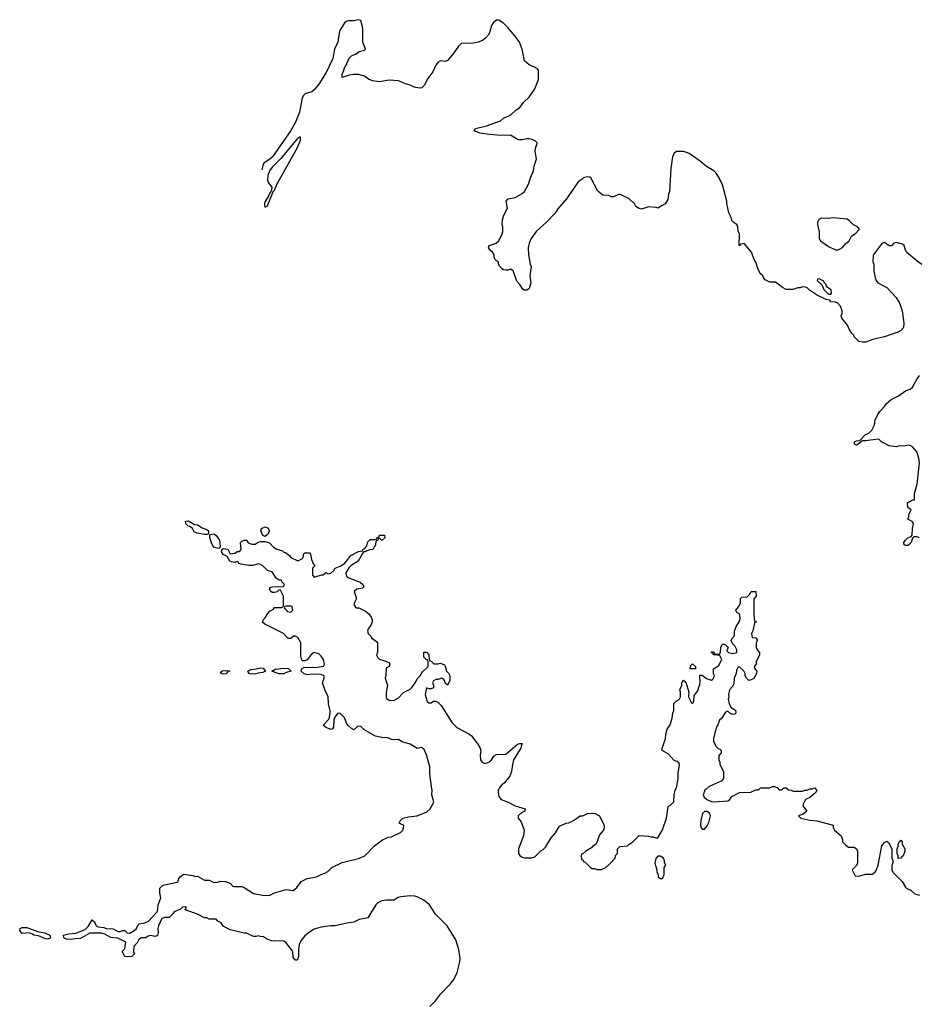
# Model space of a CAD drawing. Header units: inches. Extents: x 2347120 to 2490770, y 707513 to 877705.
# Tile 81 of 132: x 2380229 to 2387928, y 858159 to 866582. Entities that reach past the tile are written whole.
import ezdxf

# ---------------------------------------------------------------- set-up
doc = ezdxf.new("R2010")
doc.units = ezdxf.units.IN
doc.header["$MEASUREMENT"] = 0
doc.layers.add('C3885', color=7, linetype='Continuous')
doc.layers.add('C3886', color=7, linetype='Continuous')

msp = doc.modelspace()

# ---------------------------------------------------------------- linework, layer by layer
at = {"layer": 'C3885', "color": 5, "elevation": 120}
for points in [[(2383739.1, 858140.9), (2383789, 858190), (2383830, 858246), (2383914, 858330), (2383944, 858370), (2383974, 858430), (2383994, 858510), (2383999, 858550), (2383988.4, 858628.4), (2383962, 858710), (2383888, 858830), (2383788.7, 858930), (2383735.3, 859010), (2383688.7, 859050), (2383630, 859079.3), (2383610, 859085.2), (2383570, 859086), (2383490, 859078), (2383468.4, 859071.6), (2383430, 859049.3), (2383370, 859049.4), (2383330, 859043.7), (2383294.2, 859025.8), (2383277.3, 859010), (2383210, 858899), (2383134.4, 858885.6), (2383090, 858861.2), (2383030, 858852.7), (2382930.7, 858829.3), (2382890, 858829), (2382810, 858819.3), (2382750, 858801.2), (2382710, 858777.2), (2382670, 858744), (2382636.8, 858703.2), (2382621, 858670), (2382616, 858630), (2382616.3, 858570), (2382610, 858546), (2382602, 858538), (2382590, 858535.3), (2382570, 858558), (2382566.6, 858606.6), (2382560.1, 858620.1), (2382510, 858684), (2382490, 858699), (2382450, 858702), (2382410, 858698), (2382383.1, 858703.1), (2382340.4, 858720.4), (2382316.4, 858736.4), (2382290, 858738), (2382270, 858746), (2382250, 858738), (2382230, 858738), (2382170, 858768), (2382150, 858768.7), (2382030, 858795.3), (2381970, 858828), (2381954.6, 858854.6), (2381926, 858870), (2381910, 858886), (2381850, 858888), (2381830, 858898), (2381810, 858898), (2381750, 858928.7), (2381660.2, 858960.2), (2381646, 858970), (2381658, 858990), (2381650, 858991.6), (2381622, 858990), (2381606.4, 858973.6), (2381551.3, 858950), (2381543.9, 858936.1), (2381510, 858902), (2381470, 858901.7), (2381446.1, 858893.9), (2381416, 858830), (2381411.1, 858808.9), (2381414.8, 858770), (2381410, 858748), (2381390, 858738), (2381350, 858748), (2381330, 858742), (2381310, 858729), (2381271.3, 858728.7), (2381250, 858714), (2381235.3, 858684.7), (2381207.1, 858652.9), (2381204.7, 858610), (2381211.3, 858590), (2381190, 858569), (2381150, 858564), (2381129.2, 858569.2), (2381110, 858606), (2381110, 858614), (2381130, 858634), (2381139, 858690), (2381070, 858723.6), (2381009.7, 858729.7), (2380958.9, 858758.9), (2380930, 858766.6), (2380830, 858766.3), (2380750, 858722), (2380700.4, 858719.6), (2380670, 858712), (2380630, 858717), (2380607.8, 858727.8), (2380605.2, 858750), (2380650, 858762.6), (2380710, 858767.7), (2380790, 858798.4), (2380816.6, 858823.4), (2380850, 858882), (2380870, 858864.7), (2380884.4, 858830), (2380901.1, 858821.1), (2380950, 858816.4), (2380970, 858807.7), (2381030, 858806), (2381070, 858783.1), (2381090, 858782.4), (2381110, 858791), (2381130, 858791.3), (2381150.6, 858770.6), (2381171.8, 858768.2), (2381209.3, 858790), (2381230, 858807.7), (2381242, 858838), (2381251.9, 858848.1), (2381290, 858853), (2381330, 858866.4), (2381405.2, 858950), (2381412.3, 858970), (2381414, 859010), (2381437.2, 859070), (2381428.4, 859111.6), (2381430, 859152), (2381450, 859172), (2381470, 859182), (2381576.4, 859203.6), (2381586, 859210), (2381588, 859230), (2381602, 859250), (2381630, 859272), (2381710, 859262), (2381730, 859252), (2381750, 859254), (2381810, 859222), (2381850, 859222), (2381890, 859202), (2381923.6, 859203.6), (2381950, 859211), (2381990.9, 859210.9), (2382030, 859194), (2382054, 859170), (2382065.4, 859165.4), (2382130, 859166), (2382150, 859158), (2382230, 859106.8), (2382310, 859093.4), (2382350, 859090.7), (2382370, 859094), (2382410, 859114), (2382510, 859141), (2382570, 859132), (2382600.4, 859159.6), (2382638, 859210), (2382690, 859236), (2382769.1, 859250.9), (2382809.3, 859270.7), (2382840.2, 859279.8), (2382866, 859294), (2382902, 859330), (2382990, 859373), (2383130, 859405.5), (2383182, 859430), (2383265.6, 859514.4), (2383334.6, 859565.4), (2383386, 859590), (2383410, 859592), (2383488, 859630), (2383508, 859650), (2383515.3, 859664.7), (2383518, 859690), (2383478, 859710), (2383488.7, 859730), (2383508.7, 859750), (2383556.4, 859763.6), (2383630, 859770.6), (2383714.8, 859805.2), (2383742, 859830), (2383770, 859882), (2383773.2, 859890), (2383757.2, 859950), (2383758, 859990), (2383756.8, 860000)], [(2384329.8, 860000), (2384324.9, 859990), (2384323, 859970), (2384330, 859938), (2384351, 859910), (2384410, 859887.7), (2384470, 859855.5), (2384554, 859830), (2384551.3, 859810), (2384524.1, 859795.9), (2384496, 859770), (2384496, 859750), (2384521.4, 859721.4), (2384546.8, 859650), (2384539.8, 859600.2), (2384498, 859490), (2384498, 859450), (2384510, 859432), (2384530, 859418), (2384551.6, 859411.6), (2384610, 859411.3), (2384638, 859422), (2384690, 859472), (2384710, 859482), (2384730, 859502), (2384776.5, 859583.5), (2384815.5, 859624.5), (2384850, 859682), (2384906, 859710), (2384930, 859712), (2384968.9, 859731.1), (2385026, 859770), (2385050, 859772), (2385089.3, 859790.7), (2385130, 859794.8), (2385154, 859790), (2385190.9, 859770.9), (2385231.3, 859690), (2385231.3, 859670), (2385224.7, 859650), (2385191.3, 859610), (2385162, 859530), (2385131.6, 859508.4), (2385123.6, 859496.4), (2385074, 859470), (2385050, 859446), (2385038, 859442), (2385034, 859430), (2385038, 859398), (2385052.7, 859392.7), (2385058, 859378), (2385070, 859374), (2385114, 859330), (2385130, 859322), (2385150, 859322), (2385170, 859312), (2385207.3, 859312.7), (2385246, 859330), (2385280.4, 859359.6), (2385326, 859410), (2385328.4, 859431.6), (2385346, 859450), (2385346, 859490), (2385366, 859510), (2385430, 859514), (2385446, 859530), (2385474.6, 859545.4), (2385530, 859602), (2385610, 859598), (2385630, 859591.3), (2385650.9, 859590.9), (2385670, 859582), (2385690, 859582), (2385730, 859652), (2385766, 859750), (2385778, 859850), (2385798, 859862), (2385828, 859890), (2385829, 859950), (2385839, 859990), (2385844, 860000)], [(2386103.9, 860000), (2386092, 859990), (2386078, 859950), (2386086, 859930), (2386111, 859910), (2386150, 859893), (2386170, 859890.5), (2386290, 859901), (2386308, 859910), (2386324.7, 859935.3), (2386390, 859972), (2386487.3, 859972.7), (2386530, 859994), (2386550, 859994), (2386556.7, 860000)], [(2386724, 860000), (2386730, 859994), (2386750, 859994), (2386756.7, 860000)], [(2386803.3, 860000), (2386810, 859994), (2386831.6, 859991.6), (2386850, 859982), (2386930, 859982), (2386950, 859992), (2386970, 859992), (2386986, 860000)], [(2387043, 860000), (2387052, 859990), (2387042, 859970), (2386990.9, 859929.1), (2386954, 859910), (2386934, 859870), (2386934, 859850), (2386943.6, 859843.6), (2386964.7, 859810), (2386935.3, 859784.7), (2386894, 859770), (2386914, 859750), (2386990, 859734), (2387050, 859727.7), (2387190, 859690.8), (2387192, 859672), (2387202, 859650), (2387259.8, 859599.8), (2387272, 859570), (2387272, 859550), (2387299.6, 859519.6), (2387323.6, 859503.6), (2387370, 859502), (2387392, 859490), (2387398, 859470), (2387398, 859370), (2387390, 859346), (2387354, 859310), (2387378, 859258), (2387410, 859254), (2387469.1, 859270.9), (2387528.4, 859271.6), (2387550, 859292), (2387562, 859310), (2387575.3, 859350), (2387606.3, 859513.7), (2387630, 859542), (2387650, 859554), (2387663.6, 859543.6), (2387694, 859490), (2387694, 859410), (2387702, 859390), (2387702, 859370), (2387692.7, 859347.3), (2387692, 859310), (2387702, 859290), (2387782, 859210), (2387810, 859162), (2387822, 859150), (2387855.3, 859135.3), (2387890, 859104.7), (2387930, 859092)]]:
    msp.add_lwpolyline(points, dxfattribs=at)
for points in [[(2386110, 859809.3), (2386090, 859809.2), (2386074, 859790), (2386058, 859730), (2386056.3, 859690), (2386062.8, 859670), (2386070, 859658), (2386090, 859658), (2386113.8, 859686.2), (2386126.8, 859713.2), (2386140.7, 859770), (2386132.9, 859792.9)], [(2387747.3, 859407.3), (2387746, 859430), (2387738, 859450), (2387738, 859490), (2387747.3, 859512.7), (2387748, 859530), (2387758, 859550), (2387770, 859562), (2387782, 859550), (2387782, 859530), (2387804.7, 859490), (2387804.7, 859470), (2387791, 859430), (2387778, 859422), (2387770, 859408.7)], [(2385710, 859426), (2385690, 859426), (2385672.7, 859407.3), (2385665.4, 859365.4), (2385682, 859310), (2385682, 859290), (2385694, 859270), (2385694, 859250), (2385710, 859234), (2385730, 859234), (2385746, 859270), (2385746, 859330), (2385758, 859350), (2385748.4, 859368.4), (2385747.3, 859387.3), (2385738, 859410)], [(2380470, 858715.1), (2380450, 858719.6), (2380390, 858743.7), (2380349.7, 858749.7), (2380338.9, 858758.9), (2380309.6, 858769.6), (2380250, 858766), (2380229.4, 858790), (2380232.9, 858807.1), (2380250, 858815.3), (2380290, 858816.5), (2380381.1, 858781.1), (2380444.7, 858770), (2380486.8, 858750), (2380493.4, 858730), (2380490, 858724)]]:
    msp.add_lwpolyline(points, close=True, dxfattribs=at)
at = {"layer": 'C3886', "color": 5, "elevation": 120}
for points in [[(2387950, 864488.7), (2387910, 864515.3), (2387822, 864590), (2387808.7, 864610), (2387798, 864650), (2387783.1, 864663.1), (2387730, 864675.3), (2387711.1, 864668.9), (2387690, 864648), (2387670, 864648), (2387630, 864675.3), (2387611.1, 864668.9), (2387532.7, 864567.3), (2387531.6, 864511.6), (2387538, 864490), (2387538, 864430), (2387550, 864374), (2387558, 864350), (2387572, 864330), (2387650, 864291), (2387730, 864206), (2387760.5, 864150), (2387780.5, 864090), (2387794.9, 863985.1), (2387793, 863950), (2387770, 863922.7), (2387744.7, 863910), (2387630, 863869.3), (2387530, 863846), (2387470, 863822.7), (2387442, 863822), (2387410, 863828.7), (2387370, 863868.7), (2387365.2, 863885.2), (2387350, 863899), (2387330, 863928.7), (2387314, 863970), (2387266, 864030), (2387259, 864050), (2387268, 864070), (2387267.3, 864092.7), (2387254, 864130), (2387230, 864158), (2387210, 864166), (2387170, 864168), (2387162, 864182), (2387130, 864188), (2387049.1, 864229.1), (2386989.1, 864269.1), (2386970, 864288), (2386954.6, 864294.6), (2386930, 864298), (2386910, 864288), (2386890, 864288), (2386845.4, 864274.6), (2386790, 864275.3), (2386758, 864290), (2386696.4, 864336.4), (2386650, 864338), (2386610, 864358), (2386598, 864370), (2386588, 864390), (2386569.1, 864409.1), (2386550, 864446), (2386529.1, 864509.1), (2386514, 864530), (2386493.6, 864593.6), (2386430, 864666), (2386398, 864662), (2386394, 864650), (2386386, 864650), (2386388.7, 864750), (2386379, 864770), (2386374.6, 864814.6), (2386366, 864830), (2386343.1, 864843.1), (2386324, 864864), (2386318, 864890), (2386298, 864930), (2386282, 865010), (2386282, 865030), (2386244, 865170), (2386215.3, 865230), (2386188.7, 865270), (2386170, 865288.7), (2386106.3, 865326.3), (2386052.5, 865372.5), (2385958, 865438), (2385913.6, 865453.6), (2385870, 865455.3), (2385850, 865454), (2385830, 865439), (2385814.8, 865410), (2385800.7, 865310), (2385790.7, 865110), (2385782.8, 865090), (2385776.8, 865043.2), (2385754.4, 865005.6), (2385726.4, 864993.6), (2385691.6, 864968.4), (2385675.3, 864975.3), (2385610, 864982), (2385550, 864962), (2385530, 864966), (2385503.1, 864983.1), (2385490, 865006), (2385446, 865050), (2385370, 865088), (2385352.7, 865087.3), (2385310, 865068), (2385290, 865068), (2385270, 865078), (2385220.4, 865080.4), (2385176.4, 865116.4), (2385118, 865230), (2385110, 865235.3), (2385090, 865239), (2385054, 865230), (2385043.6, 865216.4), (2385010, 865195.3), (2384910, 865049), (2384835.9, 864964.1), (2384812.3, 864927.7), (2384738.8, 864850), (2384650.7, 864770), (2384607.7, 864710), (2384590.6, 864670), (2384580.7, 864630), (2384582.8, 864570), (2384598, 864490), (2384606, 864470), (2384596.3, 864390), (2384603.8, 864330), (2384590, 864281.2), (2384570.5, 864269.5), (2384546.8, 864266.8), (2384536, 864276), (2384510, 864318), (2384484.7, 864344.7), (2384452.9, 864432.9), (2384430, 864448), (2384410, 864438), (2384390, 864438), (2384370, 864442), (2384358, 864450), (2384338, 864470), (2384328, 864490), (2384326, 864510), (2384310, 864518), (2384294.6, 864534.6), (2384288.7, 864550), (2384288.7, 864570), (2384277.2, 864590), (2384255.3, 864610), (2384242, 864630), (2384248, 864650), (2384308, 864670), (2384328.7, 864690), (2384359, 864750), (2384364, 864770), (2384364, 864810), (2384359, 864830), (2384361.2, 864870), (2384373.2, 864910), (2384402.7, 864970), (2384392.7, 865030), (2384410, 865050.4), (2384470, 865060.3), (2384530, 865094.4), (2384548.5, 865111.5), (2384584.9, 865175.1), (2384600.5, 865230), (2384628, 865290), (2384633.3, 865330), (2384651.3, 865390), (2384642, 865458), (2384646, 865494), (2384655.3, 865510), (2384658, 865530), (2384643.1, 865543.1), (2384616.5, 865556.5), (2384590, 865564), (2384570, 865564), (2384530, 865554), (2384494.6, 865554.6), (2384430, 865593.2), (2384350, 865592.3), (2384250, 865599.3), (2384166, 865610), (2384118, 865630), (2384130, 865651), (2384225.6, 865674.4), (2384344, 865716), (2384370, 865741), (2384432.5, 865767.5), (2384478, 865810), (2384510, 865831.3), (2384543.6, 865876.4), (2384590, 865918.8), (2384637, 865990), (2384668.7, 866070), (2384668, 866150), (2384660.4, 866160.4), (2384636.4, 866176.4), (2384590, 866195.3), (2384550, 866228.7), (2384529.4, 866330), (2384506, 866390), (2384479.3, 866430), (2384410, 866513.2), (2384370, 866553.2), (2384330, 866579.3), (2384310, 866579), (2384283.4, 866556.6), (2384268, 866532), (2384250.4, 866469.6), (2384238.8, 866450), (2384215.9, 866424.1), (2384190, 866404), (2384154, 866390), (2384110, 866381.2), (2384010, 866377.2), (2383983.4, 866356.6), (2383939.1, 866290), (2383890, 866234), (2383870, 866224), (2383830, 866228.7), (2383810, 866218), (2383790, 866194), (2383764, 866136), (2383722.2, 866077.8), (2383690, 866019.3), (2383670, 865999.5), (2383650, 865995.6), (2383605.1, 866005.1), (2383570, 866022.7), (2383532.3, 866032.3), (2383470, 866059.6), (2383390, 866064.2), (2383310, 866049.7), (2383250, 866059.5), (2383214.2, 866074.2), (2383178.9, 866098.9), (2383130, 866113.2), (2383086, 866114), (2383050, 866108.7), (2382990, 866088.7), (2382990, 866118), (2383001.6, 866138.4), (2383010, 866170.6), (2383018.8, 866181.2), (2383050, 866253), (2383070, 866273.4), (2383110, 866290.8), (2383135.3, 866310), (2383179.5, 866320.5), (2383189, 866330), (2383165.6, 866390), (2383167, 866510), (2383150, 866575.3), (2383130, 866582), (2383086.4, 866573.6), (2383046.4, 866573.6), (2383030, 866569), (2383010, 866555.3), (2382970.6, 866490), (2382963, 866470), (2382953.4, 866390), (2382923, 866330), (2382910.3, 866250.3), (2382851.8, 866130), (2382790, 866029.8), (2382750, 865982.6), (2382730, 865964.2), (2382673.2, 865946.8), (2382654.8, 865930), (2382647.3, 865910), (2382625.2, 865790), (2382590, 865704), (2382550, 865634.7), (2382391.8, 865410), (2382370, 865387.9), (2382322.3, 865357.7), (2382313.9, 865346.1), (2382301.7, 865297.8)], [(2387928.4, 862148.4), (2387910, 862158), (2387882, 862158), (2387870, 862146), (2387858, 862110), (2387838, 862090), (2387830, 862085.2), (2387810, 862084), (2387798, 862090), (2387797.2, 862110), (2387809.5, 862130.5), (2387829.4, 862150.6), (2387858, 862162), (2387868, 862172), (2387868.7, 862230), (2387878, 862270), (2387866, 862290), (2387828.9, 862308.9), (2387838, 862330), (2387838, 862350), (2387858, 862390), (2387829.1, 862409.1), (2387828, 862450), (2387874, 862474), (2387886, 862474), (2387888.4, 862528.4), (2387909.2, 862610), (2387929.2, 862790), (2387925.2, 862830), (2387906.3, 862886.3), (2387870, 862928.7), (2387850, 862939), (2387830, 862942), (2387810, 862935.3), (2387750, 862934), (2387728.9, 862928.9), (2387670, 862935.3), (2387606, 862970), (2387586, 862990), (2387573.2, 862993.2), (2387470, 862978), (2387440.7, 862979.3), (2387406, 862950), (2387390, 862943.6), (2387374, 862950), (2387373.2, 862970), (2387390, 862979.3), (2387418, 862982), (2387466.5, 863033.5), (2387494.9, 863045.1), (2387521.2, 863070), (2387542, 863110), (2387548.7, 863130), (2387549, 863150), (2387574.6, 863205.4), (2387589.1, 863230.9), (2387630, 863272), (2387645.6, 863294.4), (2387686.3, 863333.7), (2387750, 863364.7), (2387810, 863406.8), (2387850, 863420.7), (2387870, 863437.3), (2387909.3, 863510), (2387930, 863538)], [(2383756.8, 860000), (2383740.5, 860130), (2383738.9, 860190), (2383710, 860293.2), (2383690, 860339.3), (2383677.2, 860350), (2383670, 860354.5), (2383630, 860347.3), (2383570, 860385.1), (2383503.6, 860403.6), (2383470, 860424), (2383430, 860421.2), (2383410, 860425.2), (2383379.5, 860439.5), (2383330, 860442.4), (2383274.2, 860454.2), (2383183.3, 860503.3), (2383150, 860534.5), (2383122.8, 860537.2), (2383090, 860508), (2383070, 860518), (2383042, 860542), (2383030, 860558), (2383009, 860610), (2382970, 860648.7), (2382950, 860648), (2382924.7, 860610), (2382918, 860590), (2382916, 860530), (2382905.4, 860514.6), (2382888, 860510), (2382846, 860530), (2382827.3, 860547.3), (2382878, 860602), (2382885.2, 860650), (2382885.2, 860670), (2382872, 860730), (2382869.3, 860789.3), (2382843.2, 860843.2), (2382822, 860910), (2382835.3, 860950), (2382835.3, 860970), (2382810, 860979), (2382744.1, 860984.1), (2382690, 860978.4), (2382665.4, 860985.4), (2382639, 861010), (2382642, 861030), (2382660.9, 861039.1), (2382690, 861043), (2382760.2, 861039.8), (2382828.7, 861051.3), (2382838, 861070), (2382828.7, 861110), (2382810, 861138), (2382790, 861158), (2382750, 861168), (2382725.4, 861154.6), (2382690, 861106), (2382670, 861098), (2382650, 861098), (2382644, 861104), (2382636.4, 861136.4), (2382635.3, 861250), (2382610, 861298), (2382590, 861308), (2382572.7, 861307.3), (2382550, 861288), (2382528.4, 861288.4), (2382486, 861330), (2382326, 861410), (2382307.3, 861427.3), (2382315.3, 861450), (2382330, 861464.7), (2382350, 861498), (2382370, 861522), (2382402, 861538), (2382410, 861554), (2382470, 861554), (2382482, 861558), (2382486, 861570), (2382486, 861650), (2382462, 861702), (2382450, 861706), (2382431.6, 861688.4), (2382410, 861682), (2382390, 861682), (2382378, 861690), (2382368.4, 861711.6), (2382376.4, 861723.6), (2382389.1, 861730.9), (2382487.3, 861732.7), (2382495.3, 861750), (2382474, 861774), (2382470, 861786), (2382450, 861788), (2382425.6, 861805.6), (2382390, 861858), (2382350, 861868.7), (2382310, 861908.7), (2382290, 861922), (2382270, 861928), (2382226, 861914), (2382190, 861913.2), (2382123.1, 861923.1), (2382106, 861930), (2382102, 861942), (2382090, 861946), (2382070, 861938), (2382043.1, 861943.1), (2382028.9, 861948.9), (2382006, 861990), (2381970, 862008), (2381955.3, 862030), (2381958, 862050), (2381970, 862058), (2382010, 862051.3), (2382030, 862012), (2382070, 862018), (2382090, 862032), (2382110, 862034), (2382126, 862050), (2382118, 862110), (2382130, 862122), (2382149.1, 862130.9), (2382170.9, 862130.9), (2382186, 862106), (2382215.3, 862095.3), (2382244, 862096), (2382270, 862112), (2382290, 862118), (2382330, 862118), (2382366, 862106), (2382402, 862070), (2382430, 862052), (2382478, 862038), (2382490, 862026.8), (2382505.4, 862025.4), (2382539.8, 861999.8), (2382550, 861982), (2382610, 861952), (2382650, 861974), (2382658, 861990), (2382658, 862010), (2382670, 862022), (2382710, 862022), (2382718, 862010), (2382725.4, 861965.4), (2382743.6, 861923.6), (2382754, 861910), (2382734, 861890), (2382734, 861830), (2382750, 861814), (2382812.7, 861832.7), (2382827.3, 861832.7), (2382850, 861854), (2382870, 861842), (2382893.6, 861846.4), (2382918, 861870), (2382929.1, 861890.9), (2382972.9, 861907.1), (2383008, 861930), (2383030, 861952), (2383062, 861998), (2383130, 862032), (2383162, 862038), (2383166, 862050), (2383182, 862058), (2383199, 862081), (2383210, 862114), (2383230, 862134), (2383270, 862134), (2383282, 862138), (2383287.3, 862152.7), (2383302, 862158), (2383308.4, 862171.6), (2383351.1, 862171.1), (2383354, 862150), (2383330, 862126), (2383310, 862146), (2383298, 862142), (2383294, 862130), (2383278, 862122), (2383274, 862090), (2383251, 862049), (2383227.3, 862047.3), (2383201, 862039), (2383188.4, 862028.4), (2383171.6, 862028.4), (2383124.7, 861950), (2383067.3, 861912.7), (2383046.8, 861893.2), (2383021, 861850), (2383022.8, 861830), (2383030, 861818), (2383047.1, 861807.1), (2383142, 861770), (2383164.7, 861750), (2383174, 861730), (2383162, 861718), (2383114, 861710), (2383092, 861690), (2383111, 861630), (2383091.3, 861590), (2383092, 861570), (2383110, 861552), (2383131.1, 861551.1), (2383190, 861522), (2383218, 861498), (2383238, 861470), (2383244.7, 861450), (2383244.7, 861430), (2383236, 861404), (2383212, 861370), (2383204.7, 861350), (2383212, 861330), (2383231.1, 861311.1), (2383242, 861290), (2383283.6, 861263.6), (2383292, 861250), (2383292, 861170), (2383282, 861150), (2383292, 861130), (2383310, 861112), (2383370, 861092), (2383390, 861082), (2383398, 861070), (2383392, 861050), (2383370, 861038), (2383364.7, 861030), (2383363.6, 860976.4), (2383358, 860950), (2383376, 860890), (2383365.4, 860825.4), (2383364.7, 860790), (2383370, 860774), (2383390, 860762), (2383430, 860758), (2383470, 860782), (2383513.2, 860826.8), (2383570, 860856), (2383584, 860870), (2383614, 860910), (2383632.9, 860947.1), (2383658, 860970), (2383676.4, 861003.6), (2383726, 861050), (2383726, 861090), (2383722, 861102), (2383707.3, 861107.3), (2383689, 861129), (2383689.2, 861170.8), (2383710, 861172), (2383731.3, 861150), (2383732.7, 861112.7), (2383738, 861098), (2383750, 861094), (2383772.7, 861072.7), (2383810, 861072), (2383830, 861078), (2383863.6, 861063.6), (2383871.3, 861051.3), (2383882, 861010), (2383902, 860990), (2383911, 860971), (2383910, 860926), (2383890, 860888.7), (2383870, 860906), (2383867.3, 860927.3), (2383850, 860946), (2383830, 860946), (2383810, 860938), (2383790, 860938), (2383770, 860926), (2383762, 860910), (2383772, 860890), (2383770, 860866), (2383750, 860858), (2383730, 860858), (2383710, 860866), (2383698.8, 860810), (2383718, 860750), (2383730, 860738), (2383750, 860738), (2383770, 860752), (2383790, 860752), (2383810, 860742), (2383835.3, 860715.3), (2383930, 860566), (2383970, 860526.8), (2384073.2, 860473.2), (2384095.9, 860455.9), (2384150, 860384.7), (2384170.8, 860350), (2384174.8, 860330), (2384170.5, 860289.5), (2384172.7, 860250), (2384188, 860230), (2384210, 860219.5), (2384244, 860230), (2384266.6, 860250), (2384290, 860286), (2384310, 860294.8), (2384390, 860298.8), (2384490, 860384), (2384510.9, 860390.9), (2384530.7, 860390.7), (2384522.8, 860377.2), (2384517.1, 860350), (2384456.3, 860250), (2384446, 860210), (2384438.8, 860150), (2384424, 860110), (2384376, 860050), (2384351, 860030), (2384334.8, 860010), (2384329.8, 860000)], [(2385844, 860000), (2385849, 860010), (2385865.2, 860090), (2385865.2, 860134.8), (2385875.3, 860210), (2385870, 860226), (2385856.4, 860236.4), (2385830, 860246), (2385780.4, 860300.4), (2385728.9, 860328.9), (2385728, 860350), (2385755.3, 860430), (2385758, 860470), (2385770, 860514), (2385795.3, 860550), (2385814.6, 860605.4), (2385818, 860650), (2385827.3, 860672.7), (2385828.4, 860731.6), (2385847.3, 860752.7), (2385874.6, 860765.4), (2385886, 860790), (2385886, 860830), (2385878, 860850), (2385895.3, 860890), (2385895.3, 860910), (2385910, 860932), (2385930, 860914), (2385956, 860830), (2385952, 860790), (2385978, 860738), (2385990, 860734), (2385998, 860750), (2386000.4, 860799.6), (2386036.4, 860843.6), (2386038, 860870), (2386048.7, 860890), (2386054, 860930), (2386048.7, 860950), (2386050, 860974), (2386070, 860974), (2386107.1, 860947.1), (2386150, 860932), (2386160.4, 860939.6), (2386174.6, 860965.4), (2386168, 860990), (2386168, 861030), (2386210, 861054), (2386238, 861110), (2386222, 861142), (2386170, 861148), (2386162, 861162), (2386150, 861166), (2386150, 861174), (2386170, 861174), (2386178, 861158), (2386190, 861154), (2386222, 861158), (2386227.3, 861172.7), (2386228.9, 861211.1), (2386242, 861238), (2386250, 861242), (2386270, 861234), (2386291.6, 861211.6), (2386282, 861182), (2386294, 861170), (2386330, 861161), (2386366, 861170), (2386368, 861190), (2386350, 861226), (2386330, 861246), (2386318, 861270), (2386328, 861290), (2386348, 861310), (2386348, 861350), (2386362, 861390), (2386388, 861430), (2386396.4, 861456.4), (2386393.6, 861493.6), (2386366, 861510), (2386358, 861530), (2386382, 861558), (2386398, 861590), (2386398, 861630), (2386403.1, 861636.9), (2386410, 861642), (2386456.4, 861643.6), (2386476.4, 861663.6), (2386488.4, 861691.6), (2386530, 861691.3), (2386531.3, 861650), (2386512.7, 861627.3), (2386512, 861490), (2386518, 861438), (2386534, 861430), (2386518, 861422), (2386504.7, 861355.3), (2386492, 861330), (2386498, 861298), (2386530, 861294), (2386539.6, 861279.6), (2386542, 861270), (2386532.7, 861247.3), (2386532, 861210), (2386542, 861190), (2386562, 861170), (2386562, 861150), (2386532, 861090), (2386532, 861070), (2386514, 861050), (2386522, 861030), (2386538, 861010), (2386536, 860990), (2386512.5, 860947.5), (2386490, 860934), (2386470, 860929.2), (2386448, 860950), (2386438, 860970), (2386438, 860990), (2386430, 861006), (2386390, 861046), (2386378, 861042), (2386363.6, 861016.4), (2386362, 860990), (2386344.7, 860950), (2386339.6, 860900.4), (2386325.4, 860874.6), (2386304.7, 860850), (2386294, 860810), (2386298, 860790), (2386292, 860770), (2386302, 860730), (2386318, 860698), (2386356, 860676), (2386358, 860650), (2386350, 860642), (2386330, 860638), (2386308, 860650), (2386290, 860668), (2386270, 860658), (2386234.8, 860605.2), (2386218, 860590), (2386204.7, 860550), (2386190, 860526), (2386166, 860430), (2386166.8, 860410), (2386187.5, 860367.5), (2386206.8, 860346.8), (2386222, 860342), (2386234, 860330), (2386234, 860310), (2386212.7, 860287.3), (2386212, 860250), (2386222, 860230), (2386222, 860210), (2386252, 860150), (2386254, 860090), (2386231.6, 860068.4), (2386130, 860022), (2386103.9, 860000)], [(2386556.7, 860000), (2386570, 860012), (2386650, 860012), (2386670, 860022), (2386690, 860022), (2386714, 860010), (2386724, 860000)], [(2386756.7, 860000), (2386770, 860012), (2386790, 860012), (2386803.3, 860000)], [(2386986, 860000), (2386990, 860002), (2387010, 860002), (2387034, 860010), (2387043, 860000)]]:
    msp.add_lwpolyline(points, dxfattribs=at)
at = {"layer": 'C3886', "color": 5}
for points, elevation in [([(2382630, 865579.3), (2382610, 865567.3), (2382590, 865546.6), (2382464.2, 865395.8), (2382390, 865320.7), (2382366, 865290), (2382353.7, 865250), (2382350.1, 865210), (2382356.9, 865190), (2382385.9, 865150), (2382384.6, 865130), (2382375.8, 865104.2), (2382370, 865100.5), (2382361.7, 865078.3), (2382330, 865027.8), (2382325.2, 865010), (2382325.1, 864990), (2382330, 864979.6), (2382350, 864989.4), (2382402.6, 865117.4), (2382410, 865124.2), (2382435.9, 865184.1), (2382608.2, 865490), (2382631.8, 865551.8), (2382633.9, 865573.9)], 140), ([(2387190, 864886), (2387150, 864881.2), (2387090, 864884), (2387067.5, 864872.5), (2387058, 864850), (2387056, 864830), (2387071.6, 864768.4), (2387072, 864710), (2387082, 864690), (2387150, 864641), (2387210, 864612), (2387230, 864612), (2387250, 864622), (2387270, 864632), (2387296.4, 864663.6), (2387328, 864690), (2387348.7, 864730), (2387384.7, 864755.3), (2387413.6, 864786.4), (2387413.6, 864793.6), (2387398, 864810), (2387366.3, 864826.3), (2387330, 864862), (2387310, 864875.3)], 120), ([(2387070, 864366), (2387058, 864362), (2387054, 864350), (2387092.7, 864312.7), (2387110, 864274), (2387150, 864234), (2387170, 864234), (2387178, 864242), (2387172.7, 864270), (2387135.3, 864295.3), (2387130, 864318), (2387113.6, 864333.6), (2387110, 864346)], 120), ([(2381810, 862177.2), (2381749.3, 862189.3), (2381722, 862202), (2381708, 862230), (2381685.2, 862245.2), (2381670, 862249.2), (2381650, 862269), (2381649.3, 862290.7), (2381670, 862294), (2381682, 862290), (2381724.5, 862264.5), (2381750, 862260.5), (2381790, 862236.3), (2381830, 862221), (2381844.7, 862210), (2381844.7, 862190), (2381838.8, 862181.2), (2381830, 862179)], 120), ([(2381930, 862058), (2381889, 862070), (2381870, 862108), (2381856, 862150), (2381855.3, 862170), (2381861.2, 862178.8), (2381890, 862182.8), (2381898.5, 862178.5), (2381910.5, 862170.5), (2381938.8, 862130), (2381944.7, 862075.3), (2381938, 862062)], 120), ([(2382330, 862162), (2382309, 862169), (2382294, 862210), (2382298, 862230), (2382330, 862242.8), (2382354, 862234), (2382366, 862210), (2382350, 862178)], 120), ([(2382550, 861566), (2382510, 861566), (2382498, 861562), (2382494, 861550), (2382512.7, 861532.7), (2382518, 861518), (2382550, 861514), (2382566, 861530), (2382562, 861562)], 120), ([(2381970, 860984.5), (2381949.3, 860990.7), (2381958, 861010), (2381967.7, 861012.3), (2381990, 861014.9), (2382032, 861010), (2382010, 861008), (2382001, 860990), (2381990, 860985.6)], 120), ([(2382210, 860983.7), (2382189.5, 860989.5), (2382182, 861010), (2382210, 861024), (2382252.5, 861027.5), (2382290, 861037.3), (2382313.4, 861033.4), (2382332, 861010), (2382310, 860997.2), (2382270, 860993.2), (2382250, 860986.6)], 120), ([(2382446.6, 860986.6), (2382386, 861010), (2382415.3, 861024.7), (2382490, 861034.8), (2382530, 861031), (2382554, 861010), (2382510, 860998), (2382490, 860987.3)], 120), ([(2386010, 861028), (2385968, 861030), (2385970, 861054), (2385988.4, 861071.6), (2386014, 861050), (2386014, 861030)], 120)]:
    msp.add_lwpolyline(points, close=True, dxfattribs=dict(at, elevation=elevation))

doc.saveas('drawing.dxf')
